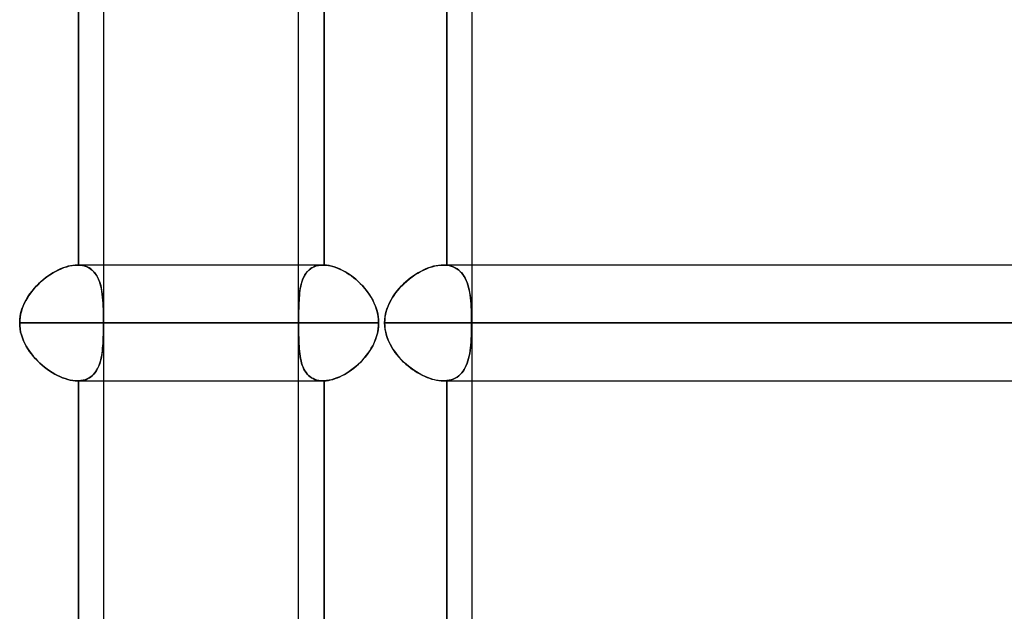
# Model space of a CAD drawing. Header units: millimetres. Extents: x -215 to 215, y -97 to 81.
# Tile 79 of 85: x 116.23 to 129.19, y -20.25 to -12.46. Entities that reach past the tile are written whole.
import ezdxf

# ---------------------------------------------------------------- set-up
doc = ezdxf.new("R2010")
doc.units = ezdxf.units.MM
doc.layers.add('MAIN-1', color=7, linetype='Continuous')
doc.layers.add('MAIN-2', color=7, linetype='Continuous')

msp = doc.modelspace()

# ---------------------------------------------------------------- linework, layer by layer
at = {"layer": 'MAIN-1'}
for p, q in [((117.335, -25.256), (117.335, -1.716)), ((122.187, -25.256), (122.187, -1.716)), ((119.9, -15.694), (119.9, -8.419)), ((120.235, -8.419), (120.235, -15.694)), ((120.224, -15.694), (117.335, -15.694)), ((120.224, -15.694), (120.225, -15.694)), ((120.225, -15.694), (120.227, -15.694)), ((120.227, -15.694), (120.228, -15.694)), ((120.228, -15.694), (120.23, -15.694)), ((120.23, -15.694), (120.232, -15.694)), ((120.232, -15.694), (120.233, -15.694)), ((120.233, -15.694), (120.235, -15.694)), ((120.235, -15.694), (120.263, -15.696)), ((120.263, -15.696), (120.292, -15.699)), ((120.292, -15.699), (120.321, -15.705)), ((120.321, -15.705), (120.351, -15.713)), ((120.351, -15.713), (120.381, -15.722)), ((120.381, -15.722), (120.412, -15.734)), ((120.412, -15.734), (120.444, -15.747)), ((120.444, -15.747), (120.475, -15.762)), ((120.475, -15.762), (120.506, -15.779)), ((120.506, -15.779), (120.537, -15.797)), ((120.537, -15.797), (120.567, -15.817)), ((120.567, -15.817), (120.598, -15.838)), ((167.75, -15.694), (122.187, -15.694)), ((120.598, -15.838), (120.628, -15.861)), ((120.628, -15.861), (120.657, -15.885)), ((120.657, -15.885), (120.686, -15.91)), ((120.686, -15.91), (120.713, -15.937)), ((120.713, -15.937), (120.74, -15.965)), ((120.74, -15.965), (120.766, -15.994)), ((120.766, -15.994), (120.791, -16.024)), ((120.791, -16.024), (120.814, -16.055)), ((120.814, -16.055), (120.836, -16.088)), ((120.836, -16.088), (120.857, -16.121)), ((120.857, -16.121), (120.876, -16.155)), ((120.876, -16.155), (120.893, -16.19)), ((120.893, -16.19), (120.909, -16.227)), ((120.909, -16.227), (120.922, -16.264)), ((120.922, -16.264), (120.934, -16.301)), ((120.934, -16.301), (120.942, -16.34)), ((117.335, -16.456), (120.954, -16.456)), ((120.942, -16.34), (120.949, -16.378)), ((120.949, -16.378), (120.953, -16.417)), ((120.954, -16.456), (120.952, -16.5)), ((120.953, -16.417), (120.954, -16.456)), ((122.187, -16.456), (168.512, -16.456)), ((120.939, -16.589), (120.928, -16.632)), ((120.947, -16.545), (120.939, -16.589)), ((120.952, -16.5), (120.947, -16.545)), ((120.896, -16.716), (120.877, -16.756)), ((120.913, -16.675), (120.896, -16.716)), ((120.928, -16.632), (120.913, -16.675)), ((120.831, -16.833), (120.805, -16.87)), ((120.855, -16.795), (120.831, -16.833)), ((120.877, -16.756), (120.855, -16.795)), ((120.718, -16.971), (120.686, -17.002)), ((120.748, -16.939), (120.718, -16.971)), ((120.777, -16.905), (120.748, -16.939)), ((120.805, -16.87), (120.777, -16.905)), ((120.549, -17.107), (120.514, -17.129)), ((120.585, -17.084), (120.549, -17.107)), ((120.619, -17.058), (120.585, -17.084)), ((120.653, -17.031), (120.619, -17.058)), ((120.686, -17.002), (120.653, -17.031)), ((117.335, -17.219), (120.224, -17.219)), ((119.9, -24.494), (119.9, -17.219)), ((120.225, -17.219), (120.224, -17.219)), ((120.227, -17.219), (120.225, -17.219)), ((120.229, -17.219), (120.227, -17.219)), ((120.231, -17.219), (120.229, -17.219)), ((120.233, -17.219), (120.231, -17.219)), ((120.235, -17.219), (120.233, -17.219)), ((120.267, -17.216), (120.235, -17.219)), ((120.235, -17.219), (120.235, -24.494)), ((120.301, -17.211), (120.267, -17.216)), ((120.335, -17.204), (120.301, -17.211)), ((120.37, -17.194), (120.335, -17.204)), ((120.406, -17.181), (120.37, -17.194)), ((120.442, -17.166), (120.406, -17.181)), ((120.478, -17.149), (120.442, -17.166)), ((120.514, -17.129), (120.478, -17.149)), ((122.187, -17.219), (167.75, -17.219))]:
    msp.add_line(p, q, dxfattribs=at)
at = {"layer": 'MAIN-2'}
for p, q in [((117, -15.694), (117, -8.419)), ((117, -8.419), (117, -15.694)), ((120.235, -15.694), (120.235, -8.419)), ((121.852, -8.416), (121.852, -15.696)), ((121.852, -15.696), (121.852, -8.416)), ((116.632, -15.818), (116.599, -15.841)), ((116.623, -15.824), (116.659, -15.801)), ((116.664, -15.798), (116.632, -15.818)), ((116.659, -15.801), (116.697, -15.779)), ((116.698, -15.779), (116.664, -15.798)), ((116.697, -15.779), (116.734, -15.76)), ((116.731, -15.762), (116.698, -15.779)), ((116.764, -15.746), (116.731, -15.762)), ((116.734, -15.76), (116.772, -15.743)), ((116.798, -15.733), (116.764, -15.746)), ((116.772, -15.743), (116.81, -15.728)), ((116.831, -15.721), (116.798, -15.733)), ((116.81, -15.728), (116.847, -15.716)), ((116.864, -15.711), (116.831, -15.721)), ((116.847, -15.716), (116.884, -15.706)), ((116.896, -15.704), (116.864, -15.711)), ((116.884, -15.706), (116.92, -15.699)), ((116.928, -15.698), (116.896, -15.704)), ((116.92, -15.699), (116.955, -15.695)), ((116.958, -15.695), (116.928, -15.698)), ((116.955, -15.695), (116.989, -15.694)), ((116.989, -15.694), (116.958, -15.695)), ((116.99, -15.694), (116.989, -15.694)), ((116.989, -15.694), (116.99, -15.694)), ((117.335, -15.694), (116.989, -15.694)), ((116.992, -15.694), (116.99, -15.694)), ((116.99, -15.694), (116.992, -15.694)), ((116.993, -15.694), (116.992, -15.694)), ((116.992, -15.694), (116.993, -15.694)), ((116.995, -15.694), (116.993, -15.694)), ((116.993, -15.694), (116.995, -15.694)), ((116.996, -15.694), (116.995, -15.694)), ((116.995, -15.694), (116.996, -15.694)), ((116.998, -15.694), (116.996, -15.694)), ((116.996, -15.694), (116.998, -15.694)), ((117, -15.694), (116.998, -15.694)), ((116.998, -15.694), (117, -15.694)), ((117, -15.694), (117.027, -15.696)), ((117.031, -15.696), (117, -15.694)), ((117.027, -15.696), (117.053, -15.699)), ((117.061, -15.701), (117.031, -15.696)), ((117.053, -15.699), (117.078, -15.705)), ((117.089, -15.709), (117.061, -15.701)), ((117.078, -15.705), (117.101, -15.713)), ((117.115, -15.719), (117.089, -15.709)), ((117.101, -15.713), (117.124, -15.722)), ((117.14, -15.731), (117.115, -15.719)), ((117.124, -15.722), (117.145, -15.734)), ((117.163, -15.746), (117.14, -15.731)), ((117.145, -15.734), (117.165, -15.747)), ((117.185, -15.764), (117.163, -15.746)), ((117.165, -15.747), (117.183, -15.762)), ((117.183, -15.762), (117.2, -15.779)), ((117.204, -15.783), (117.185, -15.764)), ((117.2, -15.779), (117.216, -15.797)), ((117.222, -15.805), (117.204, -15.783)), ((117.216, -15.797), (117.231, -15.817)), ((117.238, -15.828), (117.222, -15.805)), ((117.231, -15.817), (117.244, -15.838)), ((119.9, -17.219), (119.9, -15.694)), ((119.988, -15.818), (119.975, -15.841)), ((119.984, -15.824), (120, -15.801)), ((120.002, -15.798), (119.988, -15.818)), ((120, -15.801), (120.018, -15.779)), ((120.018, -15.779), (120.002, -15.798)), ((120.018, -15.779), (120.037, -15.76)), ((120.035, -15.762), (120.018, -15.779)), ((120.054, -15.746), (120.035, -15.762)), ((120.037, -15.76), (120.058, -15.743)), ((120.074, -15.733), (120.054, -15.746)), ((120.058, -15.743), (120.081, -15.728)), ((120.096, -15.721), (120.074, -15.733)), ((120.081, -15.728), (120.106, -15.716)), ((120.119, -15.711), (120.096, -15.721)), ((120.106, -15.716), (120.133, -15.706)), ((120.143, -15.704), (120.119, -15.711)), ((120.133, -15.706), (120.162, -15.699)), ((120.169, -15.698), (120.143, -15.704)), ((120.162, -15.699), (120.192, -15.695)), ((120.195, -15.695), (120.169, -15.698)), ((120.192, -15.695), (120.224, -15.694)), ((120.224, -15.694), (120.195, -15.695)), ((120.225, -15.694), (120.224, -15.694)), ((120.227, -15.694), (120.225, -15.694)), ((120.228, -15.694), (120.227, -15.694)), ((120.23, -15.694), (120.228, -15.694)), ((120.232, -15.694), (120.23, -15.694)), ((120.233, -15.694), (120.232, -15.694)), ((120.235, -15.694), (120.233, -15.694)), ((120.267, -15.696), (120.235, -15.694)), ((120.301, -15.701), (120.267, -15.696)), ((120.335, -15.709), (120.301, -15.701)), ((120.37, -15.719), (120.335, -15.709)), ((120.406, -15.731), (120.37, -15.719)), ((120.441, -15.746), (120.406, -15.731)), ((120.477, -15.764), (120.441, -15.746)), ((120.513, -15.783), (120.477, -15.764)), ((120.549, -15.805), (120.513, -15.783)), ((120.584, -15.828), (120.549, -15.805)), ((121.441, -15.818), (121.408, -15.841)), ((121.431, -15.824), (121.469, -15.801)), ((121.474, -15.798), (121.441, -15.818)), ((121.469, -15.801), (121.507, -15.779)), ((121.508, -15.779), (121.474, -15.798)), ((121.507, -15.779), (121.545, -15.76)), ((121.542, -15.762), (121.508, -15.779)), ((121.576, -15.746), (121.542, -15.762)), ((121.545, -15.76), (121.584, -15.743)), ((121.61, -15.733), (121.576, -15.746)), ((121.584, -15.743), (121.622, -15.728)), ((121.644, -15.721), (121.61, -15.733)), ((121.622, -15.728), (121.66, -15.716)), ((121.678, -15.711), (121.644, -15.721)), ((121.66, -15.716), (121.698, -15.706)), ((121.711, -15.704), (121.678, -15.711)), ((121.698, -15.706), (121.735, -15.699)), ((121.744, -15.698), (121.711, -15.704)), ((121.735, -15.699), (121.772, -15.695)), ((121.776, -15.695), (121.744, -15.698)), ((121.772, -15.695), (121.807, -15.694)), ((121.807, -15.694), (121.776, -15.695)), ((121.807, -15.694), (121.814, -15.694)), ((121.814, -15.694), (121.807, -15.694)), ((122.187, -15.694), (121.807, -15.694)), ((121.814, -15.694), (121.82, -15.694)), ((121.82, -15.694), (121.814, -15.694)), ((121.82, -15.694), (121.827, -15.694)), ((121.827, -15.694), (121.82, -15.694)), ((121.827, -15.694), (121.833, -15.695)), ((121.833, -15.695), (121.827, -15.694)), ((121.833, -15.695), (121.84, -15.695)), ((121.84, -15.695), (121.833, -15.695)), ((121.84, -15.695), (121.846, -15.696)), ((121.846, -15.696), (121.84, -15.695)), ((121.846, -15.696), (121.852, -15.696)), ((121.852, -15.696), (121.846, -15.696)), ((121.882, -15.701), (121.852, -15.696)), ((121.852, -15.696), (121.882, -15.701)), ((121.911, -15.708), (121.882, -15.701)), ((121.882, -15.701), (121.91, -15.708)), ((121.91, -15.708), (121.937, -15.718)), ((121.938, -15.718), (121.911, -15.708)), ((121.937, -15.718), (121.962, -15.729)), ((121.963, -15.73), (121.938, -15.718)), ((121.962, -15.729), (121.986, -15.743)), ((121.987, -15.744), (121.963, -15.73)), ((121.986, -15.743), (122.008, -15.759)), ((122.009, -15.76), (121.987, -15.744)), ((122.008, -15.759), (122.029, -15.778)), ((122.03, -15.778), (122.009, -15.76)), ((122.029, -15.778), (122.048, -15.798)), ((122.049, -15.799), (122.03, -15.778)), ((122.048, -15.798), (122.065, -15.82)), ((122.066, -15.821), (122.049, -15.799)), ((122.065, -15.82), (122.081, -15.843)), ((116.477, -15.942), (116.448, -15.971)), ((116.45, -15.969), (116.483, -15.936)), ((116.506, -15.915), (116.477, -15.942)), ((116.483, -15.936), (116.516, -15.906)), ((116.536, -15.889), (116.506, -15.915)), ((116.516, -15.906), (116.551, -15.877)), ((116.567, -15.864), (116.536, -15.889)), ((116.551, -15.877), (116.586, -15.85)), ((116.599, -15.841), (116.567, -15.864)), ((116.586, -15.85), (116.623, -15.824)), ((117.253, -15.854), (117.238, -15.828)), ((117.244, -15.838), (117.256, -15.861)), ((117.266, -15.881), (117.253, -15.854)), ((117.256, -15.861), (117.267, -15.885)), ((117.277, -15.91), (117.266, -15.881)), ((117.267, -15.885), (117.277, -15.91)), ((117.277, -15.91), (117.286, -15.937)), ((117.287, -15.94), (117.277, -15.91)), ((117.286, -15.937), (117.294, -15.965)), ((117.296, -15.973), (117.287, -15.94)), ((119.929, -15.969), (119.938, -15.936)), ((119.936, -15.942), (119.929, -15.971)), ((119.944, -15.915), (119.936, -15.942)), ((119.938, -15.936), (119.947, -15.906)), ((119.953, -15.889), (119.944, -15.915)), ((119.947, -15.906), (119.958, -15.877)), ((119.963, -15.864), (119.953, -15.889)), ((119.958, -15.877), (119.97, -15.85)), ((119.975, -15.841), (119.963, -15.864)), ((119.97, -15.85), (119.984, -15.824)), ((120.618, -15.854), (120.584, -15.828)), ((120.652, -15.881), (120.618, -15.854)), ((120.685, -15.91), (120.652, -15.881)), ((120.717, -15.94), (120.685, -15.91)), ((120.747, -15.973), (120.717, -15.94)), ((121.284, -15.942), (121.255, -15.971)), ((121.257, -15.969), (121.29, -15.936)), ((121.313, -15.915), (121.284, -15.942)), ((121.29, -15.936), (121.324, -15.906)), ((121.344, -15.889), (121.313, -15.915)), ((121.324, -15.906), (121.359, -15.877)), ((121.375, -15.864), (121.344, -15.889)), ((121.359, -15.877), (121.395, -15.85)), ((121.408, -15.841), (121.375, -15.864)), ((121.395, -15.85), (121.431, -15.824)), ((122.082, -15.845), (122.066, -15.821)), ((122.081, -15.843), (122.095, -15.869)), ((122.096, -15.87), (122.082, -15.845)), ((122.095, -15.869), (122.108, -15.896)), ((122.109, -15.897), (122.096, -15.87)), ((122.108, -15.896), (122.12, -15.925)), ((122.12, -15.926), (122.109, -15.897)), ((122.12, -15.925), (122.13, -15.955)), ((122.13, -15.956), (122.12, -15.926)), ((116.336, -16.112), (116.362, -16.074)), ((116.372, -16.061), (116.349, -16.093)), ((116.362, -16.074), (116.39, -16.038)), ((116.396, -16.03), (116.372, -16.061)), ((116.39, -16.038), (116.419, -16.002)), ((116.421, -16), (116.396, -16.03)), ((116.419, -16.002), (116.45, -15.969)), ((116.448, -15.971), (116.421, -16)), ((117.294, -15.965), (117.3, -15.994)), ((117.303, -16.006), (117.296, -15.973)), ((117.3, -15.994), (117.306, -16.024)), ((117.309, -16.041), (117.303, -16.006)), ((117.306, -16.024), (117.311, -16.055)), ((117.315, -16.078), (117.309, -16.041)), ((117.311, -16.055), (117.316, -16.088)), ((117.319, -16.116), (117.315, -16.078)), ((119.909, -16.112), (119.913, -16.074)), ((119.914, -16.061), (119.911, -16.093)), ((119.913, -16.074), (119.917, -16.038)), ((119.918, -16.03), (119.914, -16.061)), ((119.917, -16.038), (119.923, -16.002)), ((119.923, -16), (119.918, -16.03)), ((119.923, -16.002), (119.929, -15.969)), ((119.929, -15.971), (119.923, -16)), ((120.776, -16.006), (120.747, -15.973)), ((120.804, -16.041), (120.776, -16.006)), ((120.83, -16.078), (120.804, -16.041)), ((120.854, -16.116), (120.83, -16.078)), ((121.142, -16.112), (121.168, -16.074)), ((121.178, -16.061), (121.155, -16.093)), ((121.168, -16.074), (121.196, -16.038)), ((121.202, -16.03), (121.178, -16.061)), ((121.196, -16.038), (121.226, -16.002)), ((121.228, -16), (121.202, -16.03)), ((121.226, -16.002), (121.257, -15.969)), ((121.255, -15.971), (121.228, -16)), ((122.13, -15.955), (122.139, -15.987)), ((122.139, -15.988), (122.13, -15.956)), ((122.139, -15.987), (122.147, -16.02)), ((122.147, -16.021), (122.139, -15.988)), ((122.147, -16.02), (122.153, -16.054)), ((122.154, -16.055), (122.147, -16.021)), ((122.153, -16.054), (122.159, -16.09)), ((122.159, -16.091), (122.154, -16.055)), ((116.272, -16.234), (116.291, -16.192)), ((116.29, -16.194), (116.274, -16.229)), ((116.308, -16.159), (116.29, -16.194)), ((116.291, -16.192), (116.312, -16.152)), ((116.328, -16.125), (116.308, -16.159)), ((116.312, -16.152), (116.336, -16.112)), ((116.349, -16.093), (116.328, -16.125)), ((117.316, -16.088), (117.319, -16.121)), ((117.322, -16.155), (117.319, -16.116)), ((117.319, -16.121), (117.322, -16.155)), ((117.322, -16.155), (117.325, -16.19)), ((117.325, -16.196), (117.322, -16.155)), ((117.325, -16.19), (117.327, -16.227)), ((117.327, -16.237), (117.325, -16.196)), ((119.903, -16.234), (119.904, -16.192)), ((119.904, -16.194), (119.903, -16.229)), ((119.904, -16.192), (119.906, -16.152)), ((119.906, -16.159), (119.904, -16.194)), ((119.906, -16.152), (119.909, -16.112)), ((119.908, -16.125), (119.906, -16.159)), ((119.911, -16.093), (119.908, -16.125)), ((120.876, -16.155), (120.854, -16.116)), ((120.896, -16.196), (120.876, -16.155)), ((120.913, -16.237), (120.896, -16.196)), ((121.078, -16.234), (121.097, -16.192)), ((121.096, -16.194), (121.08, -16.229)), ((121.114, -16.159), (121.096, -16.194)), ((121.097, -16.192), (121.118, -16.152)), ((121.134, -16.125), (121.114, -16.159)), ((121.118, -16.152), (121.142, -16.112)), ((121.155, -16.093), (121.134, -16.125)), ((122.159, -16.09), (122.164, -16.127)), ((122.164, -16.128), (122.159, -16.091)), ((122.164, -16.127), (122.168, -16.165)), ((122.168, -16.166), (122.164, -16.128)), ((122.168, -16.165), (122.171, -16.204)), ((122.171, -16.205), (122.168, -16.166)), ((122.171, -16.204), (122.174, -16.244)), ((122.174, -16.245), (122.171, -16.205)), ((116.235, -16.365), (116.244, -16.321)), ((116.249, -16.303), (116.239, -16.341)), ((116.244, -16.321), (116.257, -16.277)), ((116.26, -16.266), (116.249, -16.303)), ((116.257, -16.277), (116.272, -16.234)), ((116.274, -16.229), (116.26, -16.266)), ((117.327, -16.227), (117.328, -16.264)), ((117.329, -16.279), (117.327, -16.237)), ((117.328, -16.264), (117.329, -16.301)), ((117.33, -16.323), (117.329, -16.279)), ((117.329, -16.301), (117.33, -16.34)), ((117.331, -16.367), (117.33, -16.323)), ((119.9, -16.365), (119.901, -16.321)), ((119.902, -16.266), (119.901, -16.303)), ((119.901, -16.321), (119.902, -16.277)), ((119.901, -16.303), (119.901, -16.341)), ((119.903, -16.229), (119.902, -16.266)), ((119.902, -16.277), (119.903, -16.234)), ((120.927, -16.279), (120.913, -16.237)), ((120.939, -16.323), (120.927, -16.279)), ((120.947, -16.367), (120.939, -16.323)), ((121.04, -16.365), (121.05, -16.321)), ((121.054, -16.303), (121.045, -16.341)), ((121.05, -16.321), (121.062, -16.277)), ((121.066, -16.266), (121.054, -16.303)), ((121.062, -16.277), (121.078, -16.234)), ((121.08, -16.229), (121.066, -16.266)), ((122.174, -16.244), (122.176, -16.286)), ((122.176, -16.286), (122.174, -16.245)), ((122.177, -16.328), (122.176, -16.286)), ((122.176, -16.286), (122.177, -16.328)), ((122.178, -16.37), (122.177, -16.328)), ((122.177, -16.328), (122.178, -16.37)), ((116.227, -16.456), (116.229, -16.411)), ((116.229, -16.418), (116.227, -16.456)), ((116.227, -16.456), (116.229, -16.496)), ((119.9, -16.456), (116.227, -16.456)), ((116.227, -16.456), (119.9, -16.456)), ((116.229, -16.496), (116.227, -16.456)), ((116.229, -16.411), (116.235, -16.365)), ((116.233, -16.379), (116.229, -16.418)), ((116.239, -16.341), (116.233, -16.379)), ((117.33, -16.34), (117.331, -16.378)), ((117.331, -16.412), (117.331, -16.367)), ((117.331, -16.378), (117.331, -16.417)), ((117.331, -16.456), (117.331, -16.412)), ((117.331, -16.417), (117.331, -16.456)), ((117.331, -16.495), (117.331, -16.456)), ((117.331, -16.456), (117.331, -16.5)), ((120.954, -16.456), (117.331, -16.456)), ((119.901, -16.341), (119.9, -16.379)), ((119.9, -16.411), (119.9, -16.365)), ((119.9, -16.379), (119.9, -16.418)), ((119.9, -16.456), (119.9, -16.411)), ((119.9, -16.418), (119.9, -16.456)), ((119.9, -16.496), (119.9, -16.456)), ((119.9, -16.456), (119.9, -16.496)), ((120.952, -16.412), (120.947, -16.367)), ((120.954, -16.456), (120.952, -16.412)), ((120.953, -16.495), (120.954, -16.456)), ((121.033, -16.456), (121.035, -16.411)), ((121.034, -16.418), (121.033, -16.456)), ((121.033, -16.456), (121.034, -16.492)), ((166.988, -16.456), (121.033, -16.456)), ((121.033, -16.456), (166.988, -16.456)), ((121.034, -16.498), (121.033, -16.456)), ((121.038, -16.379), (121.034, -16.418)), ((121.035, -16.411), (121.04, -16.365)), ((121.045, -16.341), (121.038, -16.379)), ((122.179, -16.413), (122.178, -16.37)), ((122.178, -16.37), (122.179, -16.413)), ((122.179, -16.456), (122.179, -16.413)), ((122.179, -16.413), (122.179, -16.456)), ((122.179, -16.499), (122.179, -16.456)), ((122.179, -16.456), (122.179, -16.499)), ((168.512, -16.456), (122.179, -16.456)), ((116.229, -16.496), (116.233, -16.536)), ((116.233, -16.536), (116.229, -16.496)), ((116.233, -16.536), (116.24, -16.576)), ((116.24, -16.576), (116.233, -16.536)), ((116.24, -16.576), (116.25, -16.615)), ((116.25, -16.615), (116.24, -16.576)), ((117.329, -16.61), (117.33, -16.572)), ((117.33, -16.589), (117.329, -16.632)), ((117.33, -16.572), (117.331, -16.534)), ((117.331, -16.545), (117.33, -16.589)), ((117.331, -16.534), (117.331, -16.495)), ((117.331, -16.5), (117.331, -16.545)), ((119.9, -16.536), (119.9, -16.496)), ((119.9, -16.496), (119.9, -16.536)), ((119.901, -16.576), (119.9, -16.536)), ((119.9, -16.536), (119.901, -16.576)), ((119.901, -16.615), (119.901, -16.576)), ((119.901, -16.576), (119.901, -16.615)), ((120.934, -16.61), (120.943, -16.572)), ((120.943, -16.572), (120.949, -16.534)), ((120.949, -16.534), (120.953, -16.495)), ((121.034, -16.492), (121.038, -16.529)), ((121.039, -16.539), (121.034, -16.498)), ((121.038, -16.529), (121.044, -16.565)), ((121.047, -16.58), (121.039, -16.539)), ((121.044, -16.565), (121.052, -16.601)), ((121.058, -16.62), (121.047, -16.58)), ((122.176, -16.626), (122.177, -16.584)), ((122.177, -16.584), (122.176, -16.626)), ((122.178, -16.541), (122.177, -16.584)), ((122.177, -16.584), (122.178, -16.542)), ((122.178, -16.542), (122.179, -16.499)), ((122.179, -16.499), (122.178, -16.541)), ((116.25, -16.615), (116.262, -16.653)), ((116.263, -16.654), (116.25, -16.615)), ((116.262, -16.653), (116.277, -16.69)), ((116.278, -16.692), (116.263, -16.654)), ((116.277, -16.69), (116.294, -16.726)), ((116.295, -16.728), (116.278, -16.692)), ((116.294, -16.726), (116.313, -16.762)), ((117.325, -16.716), (117.322, -16.756)), ((117.322, -16.756), (117.325, -16.721)), ((117.327, -16.675), (117.325, -16.716)), ((117.325, -16.721), (117.327, -16.685)), ((117.329, -16.632), (117.327, -16.675)), ((117.327, -16.685), (117.328, -16.648)), ((117.328, -16.648), (117.329, -16.61)), ((119.902, -16.654), (119.901, -16.615)), ((119.901, -16.615), (119.902, -16.653)), ((119.902, -16.653), (119.903, -16.69)), ((119.903, -16.692), (119.902, -16.654)), ((119.903, -16.69), (119.904, -16.726)), ((119.904, -16.728), (119.903, -16.692)), ((119.904, -16.726), (119.906, -16.762)), ((120.877, -16.756), (120.894, -16.721)), ((120.894, -16.721), (120.909, -16.685)), ((120.909, -16.685), (120.923, -16.648)), ((120.923, -16.648), (120.934, -16.61)), ((121.052, -16.601), (121.062, -16.635)), ((121.071, -16.66), (121.058, -16.62)), ((121.062, -16.635), (121.075, -16.67)), ((121.087, -16.699), (121.071, -16.66)), ((121.075, -16.67), (121.089, -16.703)), ((121.105, -16.737), (121.087, -16.699)), ((121.089, -16.703), (121.105, -16.736)), ((122.168, -16.747), (122.171, -16.707)), ((122.171, -16.707), (122.168, -16.746)), ((122.171, -16.707), (122.174, -16.667)), ((122.174, -16.667), (122.171, -16.707)), ((122.174, -16.667), (122.176, -16.626)), ((122.176, -16.626), (122.174, -16.667)), ((116.314, -16.764), (116.295, -16.728)), ((116.313, -16.762), (116.334, -16.796)), ((116.335, -16.799), (116.314, -16.764)), ((116.334, -16.796), (116.356, -16.83)), ((116.358, -16.833), (116.335, -16.799)), ((116.356, -16.83), (116.381, -16.863)), ((116.382, -16.865), (116.358, -16.833)), ((117.307, -16.887), (117.312, -16.856)), ((117.315, -16.833), (117.31, -16.87)), ((117.312, -16.856), (117.316, -16.824)), ((117.319, -16.795), (117.315, -16.833)), ((117.316, -16.824), (117.319, -16.79)), ((117.319, -16.79), (117.322, -16.756)), ((117.322, -16.756), (117.319, -16.795)), ((119.906, -16.764), (119.904, -16.728)), ((119.906, -16.762), (119.909, -16.796)), ((119.909, -16.799), (119.906, -16.764)), ((119.909, -16.796), (119.912, -16.83)), ((119.912, -16.833), (119.909, -16.799)), ((119.912, -16.83), (119.916, -16.863)), ((119.916, -16.865), (119.912, -16.833)), ((120.792, -16.887), (120.815, -16.856)), ((120.815, -16.856), (120.837, -16.824)), ((120.837, -16.824), (120.858, -16.79)), ((120.858, -16.79), (120.877, -16.756)), ((121.105, -16.736), (121.122, -16.768)), ((121.126, -16.774), (121.105, -16.737)), ((121.122, -16.768), (121.142, -16.8)), ((121.148, -16.81), (121.126, -16.774)), ((121.142, -16.8), (121.162, -16.83)), ((121.172, -16.844), (121.148, -16.81)), ((121.162, -16.83), (121.184, -16.86)), ((121.198, -16.877), (121.172, -16.844)), ((122.154, -16.856), (122.147, -16.891)), ((122.147, -16.892), (122.154, -16.857)), ((122.16, -16.82), (122.154, -16.856)), ((122.154, -16.857), (122.159, -16.822)), ((122.159, -16.822), (122.164, -16.785)), ((122.164, -16.784), (122.16, -16.82)), ((122.168, -16.746), (122.164, -16.784)), ((122.164, -16.785), (122.168, -16.747)), ((116.381, -16.863), (116.406, -16.895)), ((116.408, -16.897), (116.382, -16.865)), ((116.406, -16.895), (116.434, -16.926)), ((116.435, -16.927), (116.408, -16.897)), ((116.434, -16.926), (116.463, -16.956)), ((116.463, -16.957), (116.435, -16.927)), ((116.463, -16.956), (116.493, -16.985)), ((116.493, -16.985), (116.463, -16.957)), ((116.493, -16.985), (116.524, -17.013)), ((116.523, -17.013), (116.493, -16.985)), ((117.287, -16.971), (117.277, -17.002)), ((117.278, -17.001), (117.286, -16.974)), ((117.286, -16.974), (117.294, -16.947)), ((117.296, -16.939), (117.287, -16.971)), ((117.294, -16.947), (117.301, -16.917)), ((117.303, -16.905), (117.296, -16.939)), ((117.301, -16.917), (117.307, -16.887)), ((117.31, -16.87), (117.303, -16.905)), ((119.916, -16.863), (119.92, -16.895)), ((119.92, -16.897), (119.916, -16.865)), ((119.92, -16.895), (119.926, -16.926)), ((119.926, -16.927), (119.92, -16.897)), ((119.926, -16.926), (119.932, -16.956)), ((119.933, -16.957), (119.926, -16.927)), ((119.932, -16.956), (119.94, -16.985)), ((119.94, -16.985), (119.933, -16.957)), ((119.949, -17.013), (119.94, -16.985)), ((119.94, -16.985), (119.949, -17.013)), ((120.687, -17.001), (120.714, -16.974)), ((120.714, -16.974), (120.741, -16.947)), ((120.741, -16.947), (120.767, -16.917)), ((120.767, -16.917), (120.792, -16.887)), ((121.184, -16.86), (121.208, -16.89)), ((121.225, -16.909), (121.198, -16.877)), ((121.208, -16.89), (121.233, -16.918)), ((121.254, -16.941), (121.225, -16.909)), ((121.233, -16.918), (121.259, -16.946)), ((121.284, -16.971), (121.254, -16.941)), ((121.259, -16.946), (121.286, -16.972)), ((121.315, -16.999), (121.284, -16.971)), ((121.286, -16.972), (121.314, -16.998)), ((122.12, -16.986), (122.109, -17.015)), ((122.109, -17.016), (122.12, -16.987)), ((122.131, -16.955), (122.12, -16.986)), ((122.12, -16.987), (122.13, -16.956)), ((122.13, -16.956), (122.139, -16.925)), ((122.139, -16.924), (122.131, -16.955)), ((122.147, -16.891), (122.139, -16.924)), ((122.139, -16.925), (122.147, -16.892)), ((116.555, -17.039), (116.523, -17.013)), ((116.524, -17.013), (116.555, -17.039)), ((116.555, -17.039), (116.588, -17.064)), ((116.587, -17.064), (116.555, -17.039)), ((116.621, -17.087), (116.587, -17.064)), ((116.588, -17.064), (116.621, -17.087)), ((116.621, -17.087), (116.655, -17.109)), ((116.655, -17.109), (116.621, -17.087)), ((116.655, -17.109), (116.689, -17.129)), ((116.689, -17.129), (116.655, -17.109)), ((117.201, -17.133), (117.217, -17.115)), ((117.222, -17.107), (117.205, -17.129)), ((117.217, -17.115), (117.231, -17.095)), ((117.239, -17.084), (117.222, -17.107)), ((117.231, -17.095), (117.245, -17.074)), ((117.253, -17.058), (117.239, -17.084)), ((117.245, -17.074), (117.257, -17.051)), ((117.266, -17.031), (117.253, -17.058)), ((117.257, -17.051), (117.268, -17.027)), ((117.277, -17.002), (117.266, -17.031)), ((117.268, -17.027), (117.278, -17.001)), ((119.959, -17.039), (119.949, -17.013)), ((119.949, -17.013), (119.959, -17.039)), ((119.971, -17.064), (119.959, -17.039)), ((119.959, -17.039), (119.971, -17.064)), ((119.984, -17.087), (119.971, -17.064)), ((119.971, -17.064), (119.984, -17.087)), ((119.998, -17.109), (119.984, -17.087)), ((119.984, -17.087), (119.998, -17.109)), ((120.014, -17.129), (119.998, -17.109)), ((119.998, -17.109), (120.014, -17.129)), ((120.507, -17.133), (120.538, -17.115)), ((120.538, -17.115), (120.568, -17.095)), ((120.568, -17.095), (120.599, -17.074)), ((120.599, -17.074), (120.629, -17.051)), ((120.629, -17.051), (120.658, -17.027)), ((120.658, -17.027), (120.687, -17.001)), ((121.314, -16.998), (121.343, -17.023)), ((121.348, -17.027), (121.315, -16.999)), ((121.343, -17.023), (121.372, -17.046)), ((121.382, -17.053), (121.348, -17.027)), ((121.372, -17.046), (121.402, -17.068)), ((121.416, -17.078), (121.382, -17.053)), ((121.402, -17.068), (121.433, -17.089)), ((121.452, -17.101), (121.416, -17.078)), ((121.433, -17.089), (121.464, -17.109)), ((121.488, -17.122), (121.452, -17.101)), ((121.464, -17.109), (121.496, -17.127)), ((122.029, -17.135), (122.048, -17.114)), ((122.049, -17.114), (122.03, -17.134)), ((122.048, -17.114), (122.066, -17.092)), ((122.066, -17.091), (122.049, -17.114)), ((122.066, -17.092), (122.081, -17.068)), ((122.082, -17.068), (122.066, -17.091)), ((122.081, -17.068), (122.096, -17.043)), ((122.096, -17.042), (122.082, -17.068)), ((122.109, -17.015), (122.096, -17.042)), ((122.096, -17.043), (122.109, -17.016)), ((116.689, -17.129), (116.723, -17.147)), ((116.723, -17.147), (116.689, -17.129)), ((116.723, -17.147), (116.758, -17.163)), ((116.758, -17.163), (116.723, -17.147)), ((116.758, -17.163), (116.792, -17.178)), ((116.792, -17.178), (116.758, -17.163)), ((116.792, -17.178), (116.826, -17.19)), ((116.826, -17.19), (116.792, -17.178)), ((116.826, -17.19), (116.86, -17.2)), ((116.86, -17.2), (116.826, -17.19)), ((116.86, -17.2), (116.893, -17.208)), ((116.893, -17.208), (116.86, -17.2)), ((116.893, -17.208), (116.926, -17.214)), ((116.926, -17.214), (116.893, -17.208)), ((116.926, -17.214), (116.957, -17.218)), ((116.958, -17.218), (116.926, -17.214)), ((116.957, -17.218), (116.988, -17.219)), ((116.988, -17.219), (116.958, -17.218)), ((116.988, -17.219), (116.99, -17.219)), ((116.99, -17.219), (116.988, -17.219)), ((116.989, -17.219), (117.335, -17.219)), ((116.99, -17.219), (116.992, -17.219)), ((116.992, -17.219), (116.99, -17.219)), ((116.992, -17.219), (116.994, -17.219)), ((116.994, -17.219), (116.992, -17.219)), ((116.994, -17.219), (116.996, -17.219)), ((116.996, -17.219), (116.994, -17.219)), ((116.996, -17.219), (116.998, -17.219)), ((116.998, -17.219), (116.996, -17.219)), ((116.998, -17.219), (117, -17.219)), ((117, -17.219), (116.998, -17.219)), ((117.031, -17.216), (117, -17.219)), ((117, -17.219), (117.027, -17.217)), ((117, -24.494), (117, -17.219)), ((117, -17.219), (117, -24.494)), ((117.027, -17.217), (117.053, -17.213)), ((117.061, -17.211), (117.031, -17.216)), ((117.053, -17.213), (117.078, -17.207)), ((117.089, -17.204), (117.061, -17.211)), ((117.078, -17.207), (117.102, -17.2)), ((117.116, -17.194), (117.089, -17.204)), ((117.102, -17.2), (117.124, -17.19)), ((117.141, -17.181), (117.116, -17.194)), ((117.124, -17.19), (117.145, -17.178)), ((117.164, -17.166), (117.141, -17.181)), ((117.145, -17.178), (117.165, -17.165)), ((117.185, -17.149), (117.164, -17.166)), ((117.165, -17.165), (117.184, -17.15)), ((117.184, -17.15), (117.201, -17.133)), ((117.205, -17.129), (117.185, -17.149)), ((120.031, -17.147), (120.014, -17.129)), ((120.014, -17.129), (120.031, -17.147)), ((120.05, -17.163), (120.031, -17.147)), ((120.031, -17.147), (120.05, -17.163)), ((120.07, -17.178), (120.05, -17.163)), ((120.05, -17.163), (120.07, -17.178)), ((120.092, -17.19), (120.07, -17.178)), ((120.07, -17.178), (120.092, -17.19)), ((120.116, -17.2), (120.092, -17.19)), ((120.092, -17.19), (120.116, -17.2)), ((120.141, -17.208), (120.116, -17.2)), ((120.116, -17.2), (120.141, -17.208)), ((120.167, -17.214), (120.141, -17.208)), ((120.141, -17.208), (120.167, -17.214)), ((120.195, -17.218), (120.167, -17.214)), ((120.167, -17.214), (120.195, -17.218)), ((120.224, -17.219), (120.195, -17.218)), ((120.195, -17.218), (120.224, -17.219)), ((120.224, -17.219), (120.225, -17.219)), ((120.225, -17.219), (120.227, -17.219)), ((120.227, -17.219), (120.229, -17.219)), ((120.229, -17.219), (120.231, -17.219)), ((120.231, -17.219), (120.233, -17.219)), ((120.233, -17.219), (120.235, -17.219)), ((120.235, -17.219), (120.263, -17.217)), ((120.235, -24.494), (120.235, -17.219)), ((120.263, -17.217), (120.292, -17.213)), ((120.292, -17.213), (120.321, -17.207)), ((120.321, -17.207), (120.351, -17.2)), ((120.351, -17.2), (120.382, -17.19)), ((120.382, -17.19), (120.413, -17.178)), ((120.413, -17.178), (120.444, -17.165)), ((120.444, -17.165), (120.476, -17.15)), ((120.476, -17.15), (120.507, -17.133)), ((121.524, -17.142), (121.488, -17.122)), ((121.496, -17.127), (121.528, -17.144)), ((121.56, -17.159), (121.524, -17.142)), ((121.528, -17.144), (121.56, -17.159)), ((121.56, -17.159), (121.592, -17.173)), ((121.597, -17.175), (121.56, -17.159)), ((121.592, -17.173), (121.623, -17.185)), ((121.633, -17.188), (121.597, -17.175)), ((121.623, -17.185), (121.655, -17.195)), ((121.669, -17.199), (121.633, -17.188)), ((121.655, -17.195), (121.686, -17.203)), ((121.704, -17.208), (121.669, -17.199)), ((121.686, -17.203), (121.717, -17.21)), ((121.739, -17.214), (121.704, -17.208)), ((121.717, -17.21), (121.748, -17.215)), ((121.773, -17.217), (121.739, -17.214)), ((121.748, -17.215), (121.777, -17.218)), ((121.806, -17.219), (121.773, -17.217)), ((121.777, -17.218), (121.807, -17.219)), ((121.814, -17.219), (121.806, -17.219)), ((121.807, -17.219), (121.814, -17.219)), ((121.807, -17.219), (122.187, -17.219)), ((121.814, -17.219), (121.822, -17.218)), ((121.822, -17.218), (121.814, -17.219)), ((121.822, -17.218), (121.83, -17.218)), ((121.83, -17.218), (121.822, -17.218)), ((121.83, -17.218), (121.837, -17.218)), ((121.837, -17.218), (121.83, -17.218)), ((121.837, -17.218), (121.845, -17.217)), ((121.845, -17.217), (121.837, -17.218)), ((121.845, -17.217), (121.852, -17.216)), ((121.852, -17.216), (121.845, -17.217)), ((121.852, -17.216), (121.882, -17.211)), ((121.882, -17.211), (121.852, -17.216)), ((121.852, -17.216), (121.852, -24.496)), ((121.852, -24.496), (121.852, -17.216)), ((121.882, -17.211), (121.91, -17.204)), ((121.911, -17.204), (121.882, -17.211)), ((121.91, -17.204), (121.937, -17.195)), ((121.938, -17.195), (121.911, -17.204)), ((121.937, -17.195), (121.963, -17.183)), ((121.963, -17.183), (121.938, -17.195)), ((121.963, -17.183), (121.987, -17.169)), ((121.987, -17.169), (121.963, -17.183)), ((122.009, -17.152), (121.987, -17.169)), ((121.987, -17.169), (122.009, -17.153)), ((122.03, -17.134), (122.009, -17.152)), ((122.009, -17.153), (122.029, -17.135))]:
    msp.add_line(p, q, dxfattribs=at)

doc.saveas('drawing.dxf')
